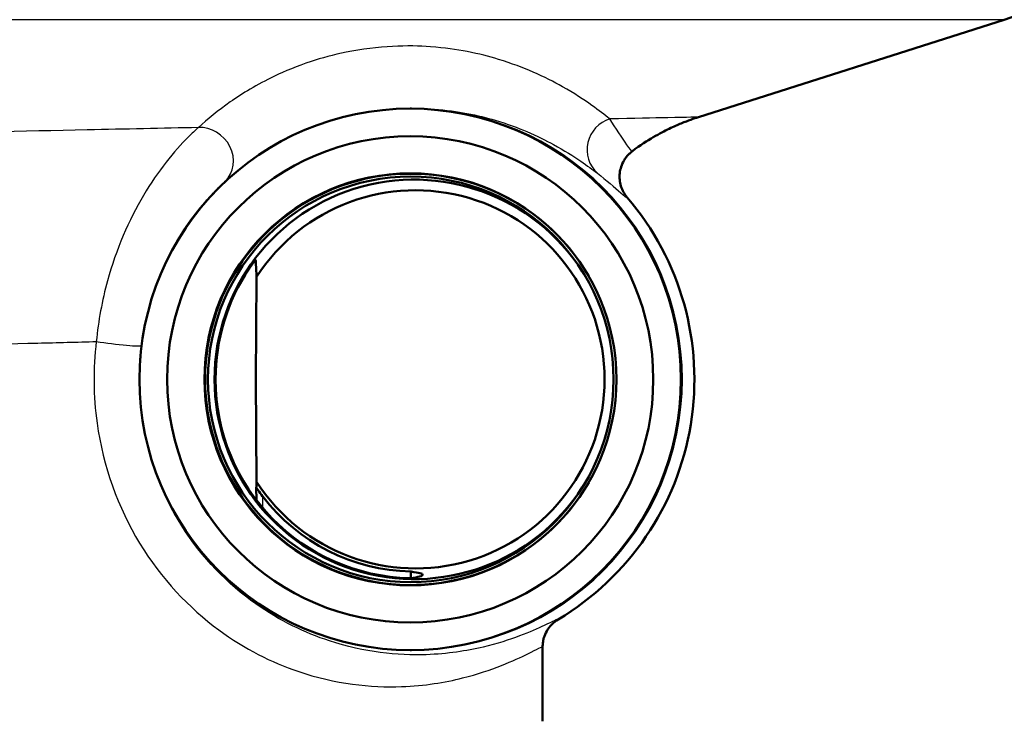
# Model space of a CAD drawing. Header units: millimetres. Extents: x 100 to 2000, y 93 to 2870.
# Tile 19 of 31: x 657 to 687, y 1467 to 1489. Entities that reach past the tile are written whole.
import ezdxf

# ---------------------------------------------------------------- set-up
doc = ezdxf.new("R2010")
doc.units = ezdxf.units.MM
doc.header["$LTSCALE"] = 10
for name, color, linetype, lineweight in [('Dimensions(ISO)', 7, 'Continuous', 25), ('Visible Edges(ISO)', 7, 'Continuous', 50), ('Visible Tangent Edges(ISO)', 7, 'Continuous', 25)]:
    doc.layers.add(name, color=color, linetype=linetype, lineweight=lineweight)
doc.styles.add('Text_3.5mm', font='arial.ttf', dxfattribs={"width": 0.9})
doc.dimstyles.new('KS-STANDARD', dxfattribs={"dimscale": 10, "dimtxt": 3.5, "dimasz": 2.5, "dimexe": 3.175, "dimexo": 0, "dimgap": 0.8, "dimtad": 1, "dimdec": 1, "dimrnd": 1e-08, "dimtxsty": 'Text_3.5mm', "dimcen": 0.09, "dimdle": 10, "dimclrd": 7, "dimclre": 7, "dimclrt": 7, "dimadec": 0, "dimazin": 2, "dimtfac": 0.714286, "dimtdec": 4, "dimtmove": 0, "dimatfit": 3, "dimfxl": 1, "dimtolj": 1, "dimlwd": 25, "dimlwe": 25, "dimarcsym": 0})

# ---------------------------------------------------------------- blocks, each defined once
blk = doc.blocks.new('*D7')
at = {"layer": 'Defpoints', "color": 0, "linetype": 'Continuous', "transparency": 16777216}
for p in [(1000.524, 1726.844), (1080.524, 1726.844), (588.924, 1417.651)]:
    blk.add_point(p, dxfattribs=at)
at = {"layer": 'Dimensions(ISO)', "color": 7, "linetype": 'Continuous', "lineweight": 25, "transparency": 16777216}
for p, q in [((1000.524, 1726.844), (1112.274, 1726.844)), ((1080.524, 1442.651), (1080.524, 1701.844)), ((588.924, 1417.651), (1112.274, 1417.651))]:
    blk.add_line(p, q, dxfattribs=at)
at = {"layer": 'Dimensions(ISO)', "color": 7, "linetype": 'Continuous', "transparency": 16777216}
for points in [[(1076.357, 1701.844), (1084.691, 1701.844), (1080.524, 1726.844)], [(1076.357, 1442.651), (1084.691, 1442.651), (1080.524, 1417.651)]]:
    blk.add_solid(points, dxfattribs=at)
at = {"layer": 'Dimensions(ISO)', "color": 7, "linetype": 'Continuous', "lineweight": 25, "transparency": 16777216, "insert": (1054.642, 1519.32), "char_height": 35, "attachment_point": 4, "rotation": 90, "style": 'Text_3.5mm'}
blk.add_mtext('\\A1;309', dxfattribs=at)

msp = doc.modelspace()

# ---------------------------------------------------------------- linework, layer by layer
at = {"layer": 'Visible Edges(ISO)'}
for p, q in [((677.799, 1485.855), (687.37, 1488.904)), ((668.827, 1486.122), (668.782, 1486.122)), ((663.975, 1480.858), (663.947, 1477.651)), ((663.947, 1477.651), (663.975, 1474.445)), ((663.966, 1474.271), (663.97, 1473.872)), ((672.924, 1466.951), (672.924, 1469.282)), ((668.827, 1469.181), (668.782, 1469.181))]:
    msp.add_line(p, q, dxfattribs=at)
msp.add_arc((684.335, 1498.432), 10, 287.6709, 359.5, dxfattribs=at)
for centre, major_axis in [((668.782, 1477.651), (0, 8.471)), ((668.782, 1477.651), (0, -7.606)), ((668.788, 1477.651), (0, 6.445)), ((668.799, 1477.651), (0, 6.345))]:
    msp.add_ellipse(centre, major_axis=major_axis, ratio=0.999995, dxfattribs=at)
for centre, major_axis, ratio, start_param, end_param in [((668.799, 1477.651), (0, 6.435), 0.999995, 5.237374, 10.47059), ((668.909, 1477.651), (0, -6.25), 0.999995, 2.099752, 7.325026), ((668.947, 1477.651), (0, 5.916), 0.999995, 2.143539, 7.281239), ((668.924, 1477.651), (0, 8.75), 0.999995, 3.680062, 5.420257), ((668.912, 1477.653), (-4.004, 4.762), 0.999973, 0.281778, 0.87191), ((668.912, 1477.65), (4.004, 4.762), 0.999973, 2.269683, 3.818228), ((668.936, 1477.653), (-3.872, 4.605), 0.999973, 1.5277, 2.419295)]:
    msp.add_ellipse(centre, major_axis=major_axis, ratio=ratio, start_param=start_param, end_param=end_param, dxfattribs=at)
for points, knots in [([(675.732, 1484.792), (675.983, 1484.979), (676.199, 1485.116), (676.577, 1485.337), (676.74, 1485.421), (677.028, 1485.56), (677.152, 1485.614), (677.375, 1485.706), (677.473, 1485.743), (677.65, 1485.806), (677.728, 1485.832), (677.799, 1485.855)], [16.4956534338, 16.4956534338, 16.4956534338, 16.4956534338, 16.495724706, 16.495724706, 16.4957959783, 16.4957959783, 16.4958672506, 16.4958672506, 16.4959385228, 16.4959385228, 16.4960097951, 16.4960097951, 16.4960097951, 16.4960097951]), ([(675.732, 1484.792), (675.718, 1484.781), (675.704, 1484.77), (675.676, 1484.746), (675.663, 1484.734), (675.636, 1484.71), (675.623, 1484.697), (675.599, 1484.671), (675.587, 1484.658), (675.563, 1484.632), (675.552, 1484.618), (675.542, 1484.604)], [0.872226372, 0.872226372, 0.872226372, 0.872226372, 0.873869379, 0.873869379, 0.875512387, 0.875512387, 0.877155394, 0.877155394, 0.878798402, 0.878798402, 0.880441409, 0.880441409, 0.880441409, 0.880441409]), ([(675.572, 1483.341), (675.483, 1483.444), (675.416, 1483.566), (675.336, 1483.827), (675.323, 1483.966), (675.353, 1484.237), (675.396, 1484.369), (675.487, 1484.528), (675.513, 1484.567), (675.542, 1484.604)], [0, 0, 0, 0, 0.2500001, 0.2500001, 0.5000002, 0.5000002, 0.7500003, 0.7500003, 0.8358203, 0.8358203, 0.8358203, 0.8358203]), ([(663.945, 1481.39), (663.945, 1481.39), (663.945, 1481.39), (663.945, 1481.39), (663.945, 1481.39), (663.944, 1481.389), (663.938, 1481.383), (663.935, 1481.378), (663.919, 1481.359), (663.9, 1481.335), (663.861, 1481.283), (663.836, 1481.249), (663.788, 1481.18), (663.764, 1481.146), (663.742, 1481.114)], [-0.00042141, -0.00042141, -0.00042141, -0.00042141, 0, 0, 0, 0.00354492, 0.00354492, 0.00708983, 0.00708983, 0.01705064, 0.01705064, 0.02935029, 0.02935029, 0.04085295, 0.04085295, 0.04085295, 0.04085295]), ([(664.168, 1473.983), (664.167, 1473.984), (664.165, 1473.986), (664.115, 1474.051), (664.061, 1474.127), (664.005, 1474.208), (663.987, 1474.236), (663.974, 1474.257), (663.971, 1474.262), (663.967, 1474.269), (663.966, 1474.271), (663.966, 1474.271)], [0.12088099, 0.12088099, 0.12088099, 0.12088099, 0.12156873, 0.12156873, 0.14540385, 0.14540385, 0.15581015, 0.15581015, 0.15934364, 0.15934364, 0.1624453, 0.1624453, 0.1624453, 0.1624453]), ([(668.797, 1471.637), (668.8, 1471.637), (668.803, 1471.636), (668.807, 1471.636), (669.06, 1471.596), (669.177, 1471.57), (669.172, 1471.505), (669.048, 1471.461), (668.783, 1471.432), (668.78, 1471.431), (668.776, 1471.431), (668.772, 1471.43)], [5.0999678, 5.0999678, 5.0999678, 5.0999678, 5.1049188, 5.1049188, 5.1049188, 5.4764059, 5.4764059, 5.8528313, 5.8528313, 5.8528313, 5.8579649, 5.8579649, 5.8579649, 5.8579649]), ([(673.411, 1470.14), (673.337, 1470.095), (673.269, 1470.042), (673.149, 1469.919), (673.097, 1469.849), (673.016, 1469.707), (672.985, 1469.634), (672.964, 1469.559)], [0, 0, 0, 0, 0.2500001, 0.2500001, 0.5000002, 0.5000002, 0.726763, 0.726763, 0.726763, 0.726763]), ([(672.924, 1469.282), (672.924, 1469.305), (672.925, 1469.327), (672.928, 1469.37), (672.93, 1469.39), (672.935, 1469.429), (672.938, 1469.448), (672.944, 1469.482), (672.948, 1469.499), (672.955, 1469.53), (672.959, 1469.545), (672.964, 1469.559)], [0.89150845, 0.89150845, 0.89150845, 0.89150845, 0.892973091, 0.892973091, 0.894437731, 0.894437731, 0.895902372, 0.895902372, 0.897367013, 0.897367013, 0.898831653, 0.898831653, 0.898831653, 0.898831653])]:
    msp.add_open_spline(points, degree=3, knots=knots, dxfattribs=at)
for points, weights in [([(663.945, 1481.39), (663.95, 1481.305), (663.955, 1481.223)], [1.0000395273, 1.000330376, 1.00043804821]), ([(663.955, 1481.223), (663.966, 1481.037), (663.975, 1480.858)], [1, 1.00046036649, 1]), ([(663.975, 1474.445), (663.971, 1474.359), (663.966, 1474.271)], [1, 1.00013389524, 1.00005496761]), ([(668.797, 1471.637), (668.796, 1471.535), (668.796, 1471.433)], [0.702541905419, 0.702538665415, 0.702535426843])]:
    msp.add_rational_spline(points, weights, degree=2, dxfattribs=at)
at = {"layer": 'Visible Tangent Edges(ISO)'}
for p, q in [((687.37, 1488.904), (635.404, 1488.904)), ((664.171, 1473.622), (664.168, 1473.983))]:
    msp.add_line(p, q, dxfattribs=at)
for centre, major_axis, ratio, start_param, end_param in [((668.827, 1477.651), (0, 8.471), 0.999995, 3.141593, 6.283185), ((662.307, 1484.577), (0.677, -0.736), 0.897289, 0.015065, 2.508759), ((675.306, 1484.846), (-0.611, -0.791), 0.988615, 4.088675, 6.211745), ((659.377, 1478.833), (0.992, -0.123), 0.056683, 4.284546, 6.277451)]:
    msp.add_ellipse(centre, major_axis=major_axis, ratio=ratio, start_param=start_param, end_param=end_param, dxfattribs=at)
for points, knots in [([(675.028, 1485.799), (674.871, 1485.924), (674.685, 1486.067), (674.211, 1486.403), (673.91, 1486.601), (673.278, 1486.957), (672.979, 1487.11), (672.315, 1487.4), (671.961, 1487.536), (671.252, 1487.751), (670.932, 1487.834), (670.229, 1487.969), (669.857, 1488.025), (669.07, 1488.082), (668.677, 1488.092), (667.778, 1488.048), (667.266, 1487.987), (666.383, 1487.807), (666.011, 1487.705), (665.241, 1487.451), (664.865, 1487.294), (663.977, 1486.87), (663.536, 1486.598), (662.767, 1486.061), (662.442, 1485.794), (662.153, 1485.529)], [-3.055679, -3.055679, -3.055679, -3.055679, -2.646301, -2.646301, -2.171167, -2.171167, -1.827711, -1.827711, -1.51945, -1.51945, -1.306979, -1.306979, -1.11653, -1.11653, -0.965789, -0.965789, -0.813406, -0.813406, -0.69195, -0.69195, -0.532264, -0.532264, -0.266135, -0.266135, 0, 0, 0, 0]), ([(668.139, 1486.097), (668.244, 1486.106), (668.347, 1486.113), (668.849, 1486.139), (669.204, 1486.129), (669.914, 1486.079), (670.251, 1486.03), (670.887, 1485.91), (671.177, 1485.836), (671.821, 1485.645), (672.144, 1485.524), (672.75, 1485.267), (673.024, 1485.13), (673.604, 1484.814), (673.882, 1484.637), (674.321, 1484.338), (674.493, 1484.211), (674.64, 1484.1)], [0.928466, 0.928466, 0.928466, 0.928466, 0.965789, 0.965789, 1.11653, 1.11653, 1.306979, 1.306979, 1.51945, 1.51945, 1.827711, 1.827711, 2.171167, 2.171167, 2.646301, 2.646301, 3.055679, 3.055679, 3.055679, 3.055679]), ([(677.798, 1485.855), (677.797, 1485.855), (677.476, 1485.849), (676.387, 1485.827), (675.78, 1485.814), (675.028, 1485.799)], [-16.49601, -16.49601, -16.49601, -16.49601, -15.696596, -15.696596, -15.131856, -15.131856, -15.131856, -15.131856]), ([(675.733, 1484.792), (675.732, 1484.791), (675.73, 1484.791), (675.706, 1484.792), (675.649, 1484.864), (675.426, 1485.188), (675.197, 1485.528), (675.028, 1485.799)], [1.177731, 1.177731, 1.177731, 1.177731, 1.212431, 1.212431, 1.677656, 1.677656, 2.424862, 2.424862, 2.424862, 2.424862]), ([(662.153, 1485.529), (661.029, 1485.506), (659.867, 1485.481), (658.678, 1485.455), (654.666, 1485.369), (650.337, 1485.275), (642.374, 1485.098), (638.722, 1485.016), (634.295, 1484.915), (633.213, 1484.89), (632.18, 1484.866)], [-19.885284, -19.885284, -19.885284, -19.885284, -19.479061, -19.479061, -19.479061, -18.108727, -18.108727, -16.901662, -16.901662, -16.492183, -16.492183, -16.492183, -16.492183]), ([(662.153, 1485.529), (662.056, 1485.445), (661.947, 1485.343), (661.406, 1484.8), (660.887, 1484.168), (659.976, 1482.631), (659.578, 1481.718), (659.142, 1480.12), (659.023, 1479.478), (658.959, 1478.833)], [0, 0, 0, 0, 0.072636, 0.072636, 0.3361882, 0.3361882, 0.6042614, 0.6042614, 0.7718073, 0.7718073, 0.7718073, 0.7718073]), ([(662.994, 1483.85), (663.252, 1484.086), (663.542, 1484.324), (663.891, 1484.567), (663.895, 1484.57), (663.9, 1484.574)], [0, 0, 0, 0, 0.2661347, 0.2661347, 0.2696512, 0.2696512, 0.2696512, 0.2696512]), ([(674.64, 1484.1), (674.908, 1483.896), (675.197, 1483.638), (675.477, 1483.394), (675.546, 1483.339), (675.569, 1483.34), (675.571, 1483.34), (675.572, 1483.341)], [-2.424862, -2.424862, -2.424862, -2.424862, -1.677656, -1.677656, -1.212431, -1.212431, -1.178604, -1.178604, -1.178604, -1.178604]), ([(660.369, 1478.709), (660.431, 1479.205), (660.537, 1479.697), (660.916, 1480.925), (661.253, 1481.626), (662.006, 1482.806), (662.426, 1483.291), (662.841, 1483.707), (662.923, 1483.785), (662.994, 1483.85)], [-0.7718073, -0.7718073, -0.7718073, -0.7718073, -0.6042614, -0.6042614, -0.3361882, -0.3361882, -0.072636, -0.072636, 0, 0, 0, 0]), ([(635.039, 1478.195), (635.917, 1478.22), (636.837, 1478.245), (640.549, 1478.346), (643.593, 1478.429), (650.214, 1478.605), (653.806, 1478.699), (657.128, 1478.786), (657.748, 1478.802), (658.359, 1478.817), (658.959, 1478.833)], [16.484553, 16.484553, 16.484553, 16.484553, 16.901662, 16.901662, 18.108727, 18.108727, 19.479061, 19.479061, 19.479061, 19.734788, 19.734788, 19.734788, 19.734788]), ([(658.959, 1478.833), (658.858, 1477.987), (658.866, 1477.124), (659.17, 1474.932), (659.641, 1473.637), (660.99, 1471.414), (661.865, 1470.493), (663.604, 1469.214), (664.452, 1468.794), (666.448, 1468.114), (667.556, 1468.003), (669.232, 1468.063), (669.869, 1468.17), (671.358, 1468.541), (672.044, 1468.862), (672.762, 1469.214), (672.919, 1469.298), (672.924, 1469.281)], [-8.351705, -8.351705, -8.351705, -8.351705, -8.095586, -8.095586, -7.685795, -7.685795, -7.274669, -7.274669, -6.917154, -6.917154, -6.398941, -6.398941, -6.010624, -6.010624, -5.346773, -5.346773, -4.860541, -4.860541, -4.860541, -4.860541]), ([(673.411, 1470.14), (673.405, 1470.155), (673.257, 1470.082), (672.584, 1469.769), (671.941, 1469.483), (670.549, 1469.153), (669.954, 1469.058), (668.389, 1469.007), (667.354, 1469.107), (665.492, 1469.718), (664.701, 1470.095), (663.079, 1471.242), (662.263, 1472.067), (661.005, 1474.057), (660.566, 1475.216), (660.283, 1477.179), (660.275, 1477.952), (660.369, 1478.709)], [4.861414, 4.861414, 4.861414, 4.861414, 5.346773, 5.346773, 6.010624, 6.010624, 6.398941, 6.398941, 6.917154, 6.917154, 7.274669, 7.274669, 7.685795, 7.685795, 8.095586, 8.095586, 8.351705, 8.351705, 8.351705, 8.351705]), ([(672.964, 1469.559), (672.961, 1469.552), (672.959, 1469.544), (672.935, 1469.453), (672.924, 1469.367), (672.924, 1469.281)], [0.726763, 0.726763, 0.726763, 0.726763, 0.7500003, 0.7500003, 1.0000004, 1.0000004, 1.0000004, 1.0000004])]:
    msp.add_open_spline(points, degree=3, knots=knots, dxfattribs=at)
for points in [[(675.542, 1484.604), (675.597, 1484.675), (675.661, 1484.738), (675.733, 1484.792)], [(675.732, 1484.792), (675.733, 1484.792), (675.733, 1484.792), (675.733, 1484.792)], [(672.924, 1469.281), (672.924, 1469.281), (672.924, 1469.282), (672.924, 1469.282)]]:
    msp.add_open_spline(points, degree=3, dxfattribs=at)

# ---------------------------------------------------------------- dimensions: what is measured, and where the dimension line sits
at = {"layer": 'Dimensions(ISO)', "color": 7, "linetype": 'Continuous', "lineweight": 25}
dim = msp.add_linear_dim(base=(1080.524, 1726.844), p1=(588.924, 1417.651), p2=(1000.524, 1726.844), angle=90, dimstyle='KS-STANDARD', override={"dimgap": 0.8, "dimdec": 0, "dimtol": 0, "dimlim": 0, "dimtp": 0, "dimtm": 0, "dimtdec": 4, "dimtofl": 0, "dimatfit": 1}, dxfattribs=at)
dim.commit()
dim.dimension.update_dxf_attribs({"geometry": '*D7', "text_midpoint": (1080.524, 1554.139), "dimtype": 160})

doc.saveas('drawing.dxf')
